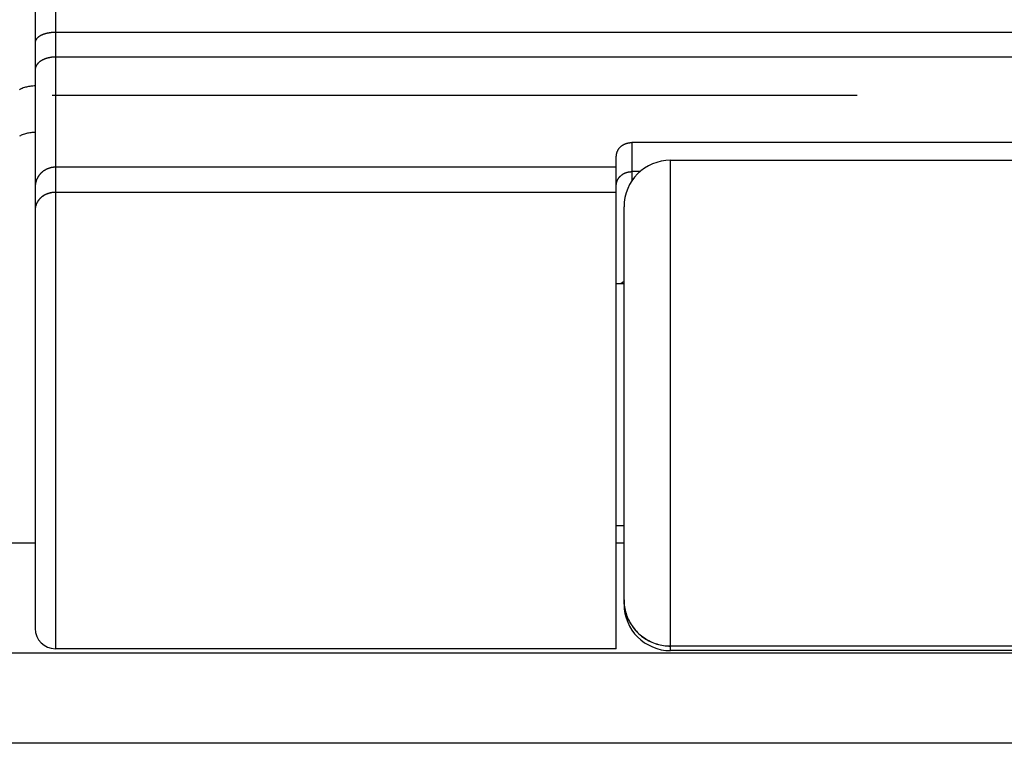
# Model space of a CAD drawing. Header units: inches. Extents: x 0 to 94.4, y 0 to 61.1.
# Tile 88 of 112: x 76.265 to 76.9, y 36.221 to 36.687. Entities that reach past the tile are written whole.
import ezdxf

# ---------------------------------------------------------------- set-up
doc = ezdxf.new("R2010")
doc.units = ezdxf.units.IN
doc.header["$LTSCALE"] = 5.194444
doc.header["$MEASUREMENT"] = 0
doc.linetypes.add('HIDDEN', pattern=[0.2, 0.1, -0.1])
doc.layers.get('0').update_dxf_attribs({"linetype": 'CONTINUOUS'})
doc.layers.add('DEFAULT_2', color=8, linetype='HIDDEN')
doc.layers.add('DOOR_ASSEMBLY', color=7, linetype='CONTINUOUS')

msp = doc.modelspace()

# ---------------------------------------------------------------- linework, layer by layer
at = {"color": 3, "linetype": 'Continuous'}
for p, q in [((70.60791, 36.34978), (76.27458, 36.34978)), ((76.64958, 36.34978), (76.65458, 36.34978)), ((92.52648, 36.27875), (68.68934, 36.27875)), ((92.54791, 36.22057), (68.66791, 36.22057))]:
    msp.add_line(p, q, dxfattribs=at)
at = {"layer": 'DEFAULT_2', "color": 8, "linetype": 'HIDDEN'}
msp.add_line((69.0133, 36.63844), (92.20252, 36.63844), dxfattribs=at)
at = {"layer": 'DOOR_ASSEMBLY', "color": 7, "linetype": 'Continuous'}
for p, q in [((76.28758, 36.99472), (76.28758, 36.28156)), ((76.27458, 36.98822), (76.27458, 36.29456)), ((77.76158, 36.67896), (76.28736, 36.67896)), ((77.76158, 36.66307), (76.28758, 36.66307)), ((76.65958, 36.60795), (76.65958, 36.58313)), ((77.38958, 36.60795), (76.65958, 36.60795)), ((76.64958, 36.59824), (76.64958, 36.59853)), ((76.64958, 36.28156), (76.64958, 36.59824)), ((76.68458, 36.28034), (76.68458, 36.59656)), ((76.68458, 36.59656), (77.36458, 36.59656)), ((76.64958, 36.59203), (76.28758, 36.59203)), ((76.6649, 36.5892), (76.65958, 36.5892)), ((76.64958, 36.57584), (76.28758, 36.57584)), ((76.64958, 36.57582), (76.28758, 36.57582)), ((76.27498, 36.56735), (76.27493, 36.56715)), ((76.27504, 36.56753), (76.27498, 36.56733)), ((76.2751, 36.56771), (76.27504, 36.56751)), ((76.27516, 36.56789), (76.2751, 36.56769)), ((76.27523, 36.56807), (76.27516, 36.56787)), ((76.2753, 36.56825), (76.27523, 36.56805)), ((76.27537, 36.56843), (76.2753, 36.56823)), ((76.27544, 36.56861), (76.27537, 36.56841)), ((76.27552, 36.56878), (76.27544, 36.56859)), ((76.27561, 36.56896), (76.27552, 36.56876)), ((76.27569, 36.56913), (76.27561, 36.56894)), ((76.27578, 36.5693), (76.27569, 36.56911)), ((76.27588, 36.56947), (76.27578, 36.56928)), ((76.27597, 36.56964), (76.27588, 36.56945)), ((76.27459, 36.56511), (76.27458, 36.56491)), ((76.27458, 36.56493), (76.27458, 36.56472)), ((76.27458, 36.56474), (76.27458, 36.56453)), ((76.2746, 36.5653), (76.27459, 36.5651)), ((76.27462, 36.56549), (76.2746, 36.56528)), ((76.27464, 36.56568), (76.27462, 36.56547)), ((76.27466, 36.56587), (76.27464, 36.56566)), ((76.27469, 36.56605), (76.27466, 36.56585)), ((76.27472, 36.56624), (76.27469, 36.56603)), ((76.27476, 36.56643), (76.27472, 36.56622)), ((76.27479, 36.56661), (76.27476, 36.56641)), ((76.27484, 36.5668), (76.27479, 36.56659)), ((76.27488, 36.56698), (76.27484, 36.56678)), ((76.27493, 36.56717), (76.27488, 36.56696)), ((76.65458, 36.31034), (76.65458, 36.56655)), ((76.64958, 36.51706), (76.65458, 36.51706)), ((76.64958, 36.36106), (76.65458, 36.36106)), ((76.65458, 36.313), (76.6546, 36.31183)), ((76.6546, 36.31189), (76.65466, 36.31072)), ((76.65466, 36.31078), (76.65476, 36.30961)), ((76.65476, 36.30968), (76.65491, 36.30851)), ((76.64958, 36.28156), (76.28758, 36.28156)), ((76.68458, 36.28334), (77.36458, 36.28334)), ((77.36458, 36.28327), (76.68458, 36.28327)), ((77.36458, 36.28034), (76.68458, 36.28034))]:
    msp.add_line(p, q, dxfattribs=at)
for points in [[(76.28736, 36.67896), (76.28714, 36.67896), (76.28692, 36.67895), (76.28671, 36.67894), (76.28649, 36.67894), (76.28627, 36.67893), (76.28606, 36.67892), (76.28584, 36.6789), (76.28563, 36.67889), (76.28541, 36.67887), (76.2852, 36.67885), (76.28499, 36.67883), (76.28477, 36.67881), (76.28456, 36.67878), (76.28435, 36.67876), (76.28414, 36.67873), (76.28393, 36.6787), (76.28372, 36.67867), (76.28352, 36.67863), (76.28331, 36.6786), (76.28311, 36.67856), (76.2829, 36.67853), (76.2827, 36.67849), (76.2825, 36.67844), (76.2823, 36.6784), (76.2821, 36.67836), (76.28191, 36.67831), (76.28171, 36.67826), (76.28152, 36.67821), (76.28133, 36.67816), (76.28114, 36.67811), (76.28095, 36.67805), (76.28076, 36.678), (76.28058, 36.67794), (76.2804, 36.67788), (76.28022, 36.67782), (76.28004, 36.67776), (76.27986, 36.67769), (76.27969, 36.67763), (76.27952, 36.67756), (76.27935, 36.67749), (76.27918, 36.67742), (76.27902, 36.67735), (76.27886, 36.67728), (76.2787, 36.67721), (76.27854, 36.67713), (76.27838, 36.67706), (76.27823, 36.67698), (76.27808, 36.6769), (76.27793, 36.67682), (76.27779, 36.67674), (76.27765, 36.67666), (76.27751, 36.67657), (76.27737, 36.67649), (76.27724, 36.6764), (76.27711, 36.67632), (76.27698, 36.67623), (76.27686, 36.67614), (76.27674, 36.67605), (76.27662, 36.67596), (76.2765, 36.67586), (76.27639, 36.67577), (76.27628, 36.67568), (76.27618, 36.67558), (76.27607, 36.67549), (76.27597, 36.67539), (76.27588, 36.67529), (76.27578, 36.6752), (76.27569, 36.6751), (76.27561, 36.675), (76.27552, 36.6749), (76.27544, 36.6748), (76.27537, 36.67469), (76.2753, 36.67459), (76.27523, 36.67449), (76.27516, 36.67439), (76.2751, 36.67428), (76.27504, 36.67418), (76.27498, 36.67407), (76.27493, 36.67397), (76.27488, 36.67386), (76.27484, 36.67375), (76.27479, 36.67365), (76.27476, 36.67354), (76.27472, 36.67343), (76.27469, 36.67333), (76.27466, 36.67322), (76.27464, 36.67311), (76.27462, 36.673), (76.2746, 36.67289), (76.27459, 36.67279), (76.27458, 36.67268), (76.27458, 36.67257), (76.27458, 36.67246)], [(76.28758, 36.66307), (76.28736, 36.66306), (76.28714, 36.66306), (76.28692, 36.66306), (76.28671, 36.66305), (76.28649, 36.66304), (76.28627, 36.66302), (76.28606, 36.66301), (76.28584, 36.66299), (76.28563, 36.66297), (76.28541, 36.66295), (76.2852, 36.66293), (76.28499, 36.6629), (76.28477, 36.66287), (76.28456, 36.66284), (76.28435, 36.66281), (76.28414, 36.66278), (76.28393, 36.66274), (76.28372, 36.6627), (76.28352, 36.66266), (76.28331, 36.66261), (76.28311, 36.66257), (76.2829, 36.66252), (76.2827, 36.66247), (76.2825, 36.66242), (76.2823, 36.66236), (76.2821, 36.66231), (76.28191, 36.66225), (76.28171, 36.66219), (76.28152, 36.66213), (76.28133, 36.66206), (76.28114, 36.662), (76.28095, 36.66193), (76.28076, 36.66186), (76.28058, 36.66178), (76.2804, 36.66171), (76.28022, 36.66163), (76.28004, 36.66156), (76.27986, 36.66148), (76.27969, 36.66139), (76.27952, 36.66131), (76.27935, 36.66123), (76.27918, 36.66114), (76.27902, 36.66105), (76.27886, 36.66096), (76.2787, 36.66087), (76.27854, 36.66077), (76.27838, 36.66068), (76.27823, 36.66058), (76.27808, 36.66048), (76.27793, 36.66038), (76.27779, 36.66028), (76.27765, 36.66018), (76.27751, 36.66007), (76.27737, 36.65997), (76.27724, 36.65986), (76.27711, 36.65975), (76.27698, 36.65964), (76.27686, 36.65953), (76.27674, 36.65941), (76.27662, 36.6593), (76.2765, 36.65918), (76.27639, 36.65907), (76.27628, 36.65895), (76.27618, 36.65883), (76.27607, 36.65871), (76.27597, 36.65859), (76.27588, 36.65847), (76.27578, 36.65834), (76.27569, 36.65822), (76.27561, 36.6581), (76.27552, 36.65797), (76.27544, 36.65784), (76.27537, 36.65772), (76.2753, 36.65759), (76.27523, 36.65746), (76.27516, 36.65733), (76.2751, 36.6572), (76.27504, 36.65707), (76.27498, 36.65694), (76.27493, 36.6568), (76.27488, 36.65667), (76.27484, 36.65654), (76.27479, 36.6564), (76.27476, 36.65627), (76.27472, 36.65613), (76.27469, 36.656), (76.27466, 36.65586), (76.27464, 36.65573), (76.27462, 36.65559), (76.2746, 36.65546), (76.27459, 36.65532), (76.27458, 36.65519), (76.27458, 36.65505), (76.27458, 36.65491)], [(76.27458, 36.61448), (76.27386, 36.61446), (76.27315, 36.61443), (76.27244, 36.61438), (76.27173, 36.6143), (76.27102, 36.6142), (76.27032, 36.61408), (76.26963, 36.61394), (76.26894, 36.61377), (76.26826, 36.61359), (76.26759, 36.61338), (76.26692, 36.61316), (76.26627, 36.61291), (76.26562, 36.61264), (76.26499, 36.61236), (76.26437, 36.61205)], [(76.65011, 36.60178), (76.65015, 36.6019), (76.65023, 36.60211), (76.65031, 36.60231), (76.6504, 36.60251), (76.65048, 36.6027), (76.65058, 36.60289), (76.65067, 36.60307), (76.65077, 36.60325), (76.65087, 36.60342), (76.65097, 36.60358), (76.65107, 36.60374), (76.65118, 36.6039), (76.65128, 36.60405), (76.65139, 36.6042), (76.6515, 36.60434), (76.65162, 36.60448), (76.65173, 36.60461), (76.65185, 36.60474), (76.65196, 36.60487), (76.65208, 36.60499), (76.6522, 36.60511), (76.65232, 36.60522), (76.65244, 36.60533), (76.65256, 36.60544), (76.65268, 36.60555), (76.6528, 36.60565), (76.65292, 36.60575), (76.65305, 36.60584), (76.65317, 36.60593), (76.65329, 36.60602), (76.65341, 36.60611), (76.65354, 36.60619), (76.65366, 36.60627), (76.65378, 36.60635), (76.6539, 36.60643), (76.65403, 36.6065), (76.65415, 36.60657), (76.65427, 36.60664), (76.65439, 36.6067), (76.65452, 36.60676), (76.65464, 36.60683), (76.65476, 36.60688), (76.65488, 36.60694), (76.655, 36.607), (76.65512, 36.60705), (76.65524, 36.6071), (76.65536, 36.60715), (76.65548, 36.60719), (76.65559, 36.60724), (76.65571, 36.60728), (76.65583, 36.60732), (76.65595, 36.60736), (76.65606, 36.6074), (76.65618, 36.60744), (76.65629, 36.60747), (76.65641, 36.60751), (76.65652, 36.60754), (76.65663, 36.60757), (76.65675, 36.6076), (76.65686, 36.60763), (76.65697, 36.60765), (76.65709, 36.60768), (76.6572, 36.6077), (76.65731, 36.60772), (76.65742, 36.60775), (76.65753, 36.60777), (76.65764, 36.60779), (76.65775, 36.6078), (76.65786, 36.60782), (76.65797, 36.60784), (76.65808, 36.60785), (76.65818, 36.60786), (76.65829, 36.60788), (76.6584, 36.60789), (76.65851, 36.6079), (76.65861, 36.60791), (76.65872, 36.60792), (76.65883, 36.60792), (76.65894, 36.60793), (76.65904, 36.60793), (76.65915, 36.60794), (76.65926, 36.60794), (76.65936, 36.60794), (76.65947, 36.60795), (76.65958, 36.60795)], [(76.64958, 36.59853), (76.64959, 36.59881), (76.6496, 36.59909), (76.64962, 36.59937), (76.64965, 36.59966), (76.64968, 36.59994), (76.64972, 36.60021), (76.64977, 36.60047), (76.64982, 36.60073), (76.64988, 36.60098), (76.64994, 36.60122), (76.65, 36.60145), (76.65008, 36.60168), (76.65011, 36.60178)], [(76.28758, 36.59203), (76.28736, 36.59203), (76.28714, 36.59203), (76.28692, 36.59202), (76.28671, 36.59201), (76.28649, 36.59199), (76.28627, 36.59197), (76.28606, 36.59195), (76.28584, 36.59192), (76.28563, 36.59189), (76.28541, 36.59186), (76.2852, 36.59182), (76.28499, 36.59178), (76.28477, 36.59173), (76.28456, 36.59169), (76.28435, 36.59163), (76.28414, 36.59158), (76.28393, 36.59152), (76.28372, 36.59146), (76.28352, 36.5914), (76.28331, 36.59133), (76.28311, 36.59126), (76.2829, 36.59118), (76.2827, 36.5911), (76.2825, 36.59102), (76.2823, 36.59094), (76.2821, 36.59085), (76.28191, 36.59076), (76.28171, 36.59066), (76.28152, 36.59056), (76.28133, 36.59046), (76.28114, 36.59036), (76.28095, 36.59025), (76.28076, 36.59014), (76.28058, 36.59003), (76.2804, 36.58991), (76.28022, 36.58979), (76.28004, 36.58967), (76.27986, 36.58954), (76.27969, 36.58942), (76.27952, 36.58929), (76.27935, 36.58915), (76.27918, 36.58902), (76.27902, 36.58888), (76.27886, 36.58873), (76.2787, 36.58859), (76.27854, 36.58844), (76.27838, 36.58829), (76.27823, 36.58814), (76.27808, 36.58799), (76.27793, 36.58783), (76.27779, 36.58767), (76.27765, 36.58751), (76.27751, 36.58734), (76.27737, 36.58718), (76.27724, 36.58701), (76.27711, 36.58684), (76.27698, 36.58667), (76.27686, 36.58649), (76.27674, 36.58631), (76.27662, 36.58614), (76.2765, 36.58595), (76.27639, 36.58577), (76.27628, 36.58559), (76.27618, 36.5854), (76.27607, 36.58521), (76.27597, 36.58502), (76.27588, 36.58483), (76.27578, 36.58464), (76.27569, 36.58444), (76.27561, 36.58425), (76.27552, 36.58405), (76.27544, 36.58385), (76.27537, 36.58365), (76.2753, 36.58345), (76.27523, 36.58325), (76.27516, 36.58305), (76.2751, 36.58284), (76.27504, 36.58264), (76.27498, 36.58243), (76.27493, 36.58222), (76.27488, 36.58202), (76.27484, 36.58181), (76.27479, 36.5816), (76.27476, 36.58139), (76.27472, 36.58118), (76.27469, 36.58097), (76.27466, 36.58075), (76.27464, 36.58054), (76.27462, 36.58033), (76.2746, 36.58012), (76.27459, 36.5799), (76.27458, 36.57969), (76.27458, 36.57948), (76.27458, 36.57926)], [(76.64958, 36.58034), (76.64958, 36.5805), (76.64958, 36.58065), (76.64959, 36.58081), (76.6496, 36.58096), (76.64961, 36.58112), (76.64963, 36.58127), (76.64965, 36.58142), (76.64967, 36.58158), (76.6497, 36.58173), (76.64973, 36.58188), (76.64976, 36.58203), (76.64979, 36.58219), (76.64983, 36.58234), (76.64987, 36.58249), (76.64992, 36.58264), (76.64996, 36.58279), (76.65001, 36.58293), (76.65007, 36.58308), (76.65012, 36.58323), (76.65018, 36.58337), (76.65024, 36.58352), (76.6503, 36.58366), (76.65037, 36.58381), (76.65044, 36.58395), (76.65051, 36.58409), (76.65059, 36.58423), (76.65067, 36.58437), (76.65075, 36.5845), (76.65083, 36.58464), (76.65092, 36.58477), (76.651, 36.58491), (76.6511, 36.58504), (76.65119, 36.58517), (76.65129, 36.5853), (76.65138, 36.58543), (76.65149, 36.58555), (76.65159, 36.58568), (76.6517, 36.5858), (76.6518, 36.58592), (76.65192, 36.58604), (76.65203, 36.58616), (76.65214, 36.58627), (76.65226, 36.58639), (76.65238, 36.5865), (76.6525, 36.58661), (76.65263, 36.58672), (76.65276, 36.58682), (76.65288, 36.58693), (76.65302, 36.58703), (76.65315, 36.58713), (76.65328, 36.58723), (76.65342, 36.58732), (76.65356, 36.58742), (76.6537, 36.58751), (76.65384, 36.5876), (76.65398, 36.58769), (76.65413, 36.58777), (76.65428, 36.58786), (76.65443, 36.58794), (76.65458, 36.58802), (76.65473, 36.58809), (76.65488, 36.58817), (76.65504, 36.58824), (76.65519, 36.58831), (76.65535, 36.58837), (76.65551, 36.58844), (76.65567, 36.5885), (76.65583, 36.58856), (76.65599, 36.58861), (76.65616, 36.58867), (76.65632, 36.58872), (76.65649, 36.58877), (76.65665, 36.58882), (76.65682, 36.58886), (76.65699, 36.5889), (76.65716, 36.58894), (76.65733, 36.58898), (76.6575, 36.58901), (76.65767, 36.58904), (76.65784, 36.58907), (76.65801, 36.58909), (76.65818, 36.58912), (76.65836, 36.58914), (76.65853, 36.58915), (76.6587, 36.58917), (76.65888, 36.58918), (76.65905, 36.58919), (76.65923, 36.5892), (76.6594, 36.5892), (76.65958, 36.5892)], [(76.28758, 36.57584), (76.28736, 36.57584), (76.28714, 36.57583), (76.28692, 36.57582), (76.28671, 36.57581), (76.28649, 36.5758), (76.28627, 36.57578), (76.28606, 36.57576), (76.28584, 36.57574), (76.28563, 36.57571), (76.28541, 36.57568), (76.2852, 36.57565), (76.28499, 36.57561), (76.28477, 36.57557), (76.28456, 36.57553), (76.28435, 36.57548), (76.28414, 36.57544), (76.28393, 36.57538), (76.28372, 36.57533), (76.28352, 36.57527), (76.28331, 36.57521), (76.28311, 36.57515), (76.2829, 36.57508), (76.2827, 36.57501), (76.2825, 36.57494), (76.2823, 36.57487), (76.2821, 36.57479), (76.28191, 36.57471), (76.28171, 36.57462), (76.28152, 36.57454), (76.28133, 36.57445), (76.28114, 36.57436), (76.28095, 36.57426), (76.28076, 36.57416), (76.28058, 36.57406), (76.2804, 36.57396), (76.28022, 36.57386), (76.28004, 36.57375), (76.27986, 36.57364), (76.27969, 36.57352), (76.27952, 36.57341), (76.27935, 36.57329), (76.27918, 36.57317), (76.27902, 36.57305), (76.27886, 36.57292), (76.2787, 36.57279), (76.27854, 36.57266), (76.27838, 36.57253), (76.27823, 36.5724), (76.27808, 36.57226), (76.27793, 36.57212), (76.27779, 36.57198), (76.27765, 36.57184), (76.27751, 36.57169), (76.27737, 36.57154), (76.27724, 36.5714), (76.27711, 36.57124), (76.27698, 36.57109), (76.27686, 36.57094), (76.27674, 36.57078), (76.27662, 36.57062), (76.2765, 36.57046), (76.27639, 36.5703), (76.27628, 36.57014), (76.27618, 36.56997), (76.27607, 36.56981), (76.27597, 36.56964)], [(76.28758, 36.57582), (76.28736, 36.57582), (76.28714, 36.57581), (76.28692, 36.5758), (76.28671, 36.57579), (76.28649, 36.57578), (76.28627, 36.57576), (76.28606, 36.57574), (76.28584, 36.57572), (76.28563, 36.57569), (76.28541, 36.57566), (76.2852, 36.57563), (76.28499, 36.57559), (76.28477, 36.57555), (76.28456, 36.57551), (76.28435, 36.57547), (76.28414, 36.57542), (76.28393, 36.57537), (76.28372, 36.57531), (76.28352, 36.57525), (76.28331, 36.57519), (76.28311, 36.57513), (76.2829, 36.57506), (76.2827, 36.57499), (76.2825, 36.57492), (76.2823, 36.57485), (76.2821, 36.57477), (76.28191, 36.57469), (76.28171, 36.57461), (76.28152, 36.57452), (76.28133, 36.57443), (76.28114, 36.57434), (76.28095, 36.57424), (76.28076, 36.57415), (76.28058, 36.57405), (76.2804, 36.57394), (76.28022, 36.57384), (76.28004, 36.57373), (76.27986, 36.57362), (76.27969, 36.5735), (76.27952, 36.57339), (76.27935, 36.57327), (76.27918, 36.57315), (76.27902, 36.57303), (76.27886, 36.5729), (76.2787, 36.57277), (76.27854, 36.57264), (76.27838, 36.57251), (76.27823, 36.57238), (76.27808, 36.57224), (76.27793, 36.5721), (76.27779, 36.57196), (76.27765, 36.57182), (76.27751, 36.57167), (76.27737, 36.57153), (76.27724, 36.57138), (76.27711, 36.57123), (76.27698, 36.57107), (76.27686, 36.57092), (76.27674, 36.57076), (76.27662, 36.5706), (76.2765, 36.57044), (76.27639, 36.57028), (76.27628, 36.57012), (76.27618, 36.56996), (76.27607, 36.56979), (76.27597, 36.56962)], [(76.6525, 36.51706), (76.6525, 36.51706), (76.65263, 36.51717), (76.65276, 36.51727), (76.65288, 36.51738), (76.65302, 36.51748), (76.65315, 36.51758), (76.65328, 36.51768), (76.65342, 36.51778), (76.65356, 36.51787), (76.6537, 36.51796), (76.65384, 36.51805), (76.65398, 36.51814), (76.65413, 36.51822), (76.65428, 36.51831), (76.65443, 36.51839), (76.65458, 36.51847)], [(76.65491, 36.30858), (76.6551, 36.30748), (76.65533, 36.3064), (76.6556, 36.30532), (76.65591, 36.30425), (76.65626, 36.3032), (76.65665, 36.30216), (76.65708, 36.30114), (76.65755, 36.30013), (76.65805, 36.29914), (76.65859, 36.29817), (76.65917, 36.29722), (76.65979, 36.29629), (76.66044, 36.29538), (76.66112, 36.2945), (76.66184, 36.29365), (76.66258, 36.29282), (76.66336, 36.29202), (76.66417, 36.29125), (76.66501, 36.29052), (76.66587, 36.28981), (76.66676, 36.28913), (76.66768, 36.28849), (76.66861, 36.28788), (76.66958, 36.28731), (76.67056, 36.28677), (76.67156, 36.28627), (76.67258, 36.28581), (76.67362, 36.28539), (76.67467, 36.285), (76.67573, 36.28465), (76.67681, 36.28435), (76.6779, 36.28408), (76.679, 36.28385), (76.6801, 36.28367), (76.68122, 36.28352), (76.68233, 36.28342), (76.68345, 36.28336), (76.68458, 36.28334)], [(76.65491, 36.30851), (76.6551, 36.30742), (76.65533, 36.30633), (76.6556, 36.30526), (76.65591, 36.30419), (76.65626, 36.30314), (76.65665, 36.3021), (76.65708, 36.30107), (76.65755, 36.30007), (76.65805, 36.29908), (76.65859, 36.2981), (76.65917, 36.29715), (76.65979, 36.29623), (76.66044, 36.29532), (76.66112, 36.29444), (76.66184, 36.29359), (76.66258, 36.29276), (76.66336, 36.29196), (76.66417, 36.29119), (76.66501, 36.29045), (76.66587, 36.28974), (76.66676, 36.28907), (76.66768, 36.28843), (76.66861, 36.28782), (76.66958, 36.28725), (76.67056, 36.28671), (76.67156, 36.28621), (76.67258, 36.28575), (76.67362, 36.28532), (76.67467, 36.28494), (76.67573, 36.28459), (76.67681, 36.28428), (76.6779, 36.28402), (76.679, 36.28379), (76.6801, 36.28361), (76.68122, 36.28346), (76.68233, 36.28336), (76.68345, 36.28329), (76.68458, 36.28327)]]:
    msp.add_lwpolyline(points, dxfattribs=at)
at = {"layer": 'DOOR_ASSEMBLY', "color": 3, "linetype": 'Continuous'}
msp.add_lwpolyline([(76.27458, 36.64448), (76.27386, 36.64446), (76.27315, 36.64443), (76.27244, 36.64438), (76.27173, 36.6443), (76.27102, 36.6442), (76.27032, 36.64408), (76.26963, 36.64394), (76.26894, 36.64377), (76.26826, 36.64359), (76.26759, 36.64338), (76.26692, 36.64316), (76.26627, 36.64291), (76.26562, 36.64264), (76.26499, 36.64236), (76.26437, 36.64205)], dxfattribs=at)
at = {"layer": 'DOOR_ASSEMBLY', "color": 7, "linetype": 'Continuous'}
for centre, radius, start, end in [((76.68458, 36.56656), 0.03, 90, 180), ((76.68458, 36.31034), 0.03, 180, 270), ((76.28758, 36.29456), 0.013, 180, 270)]:
    msp.add_arc(centre, radius, start, end, dxfattribs=at)

doc.saveas('drawing.dxf')
